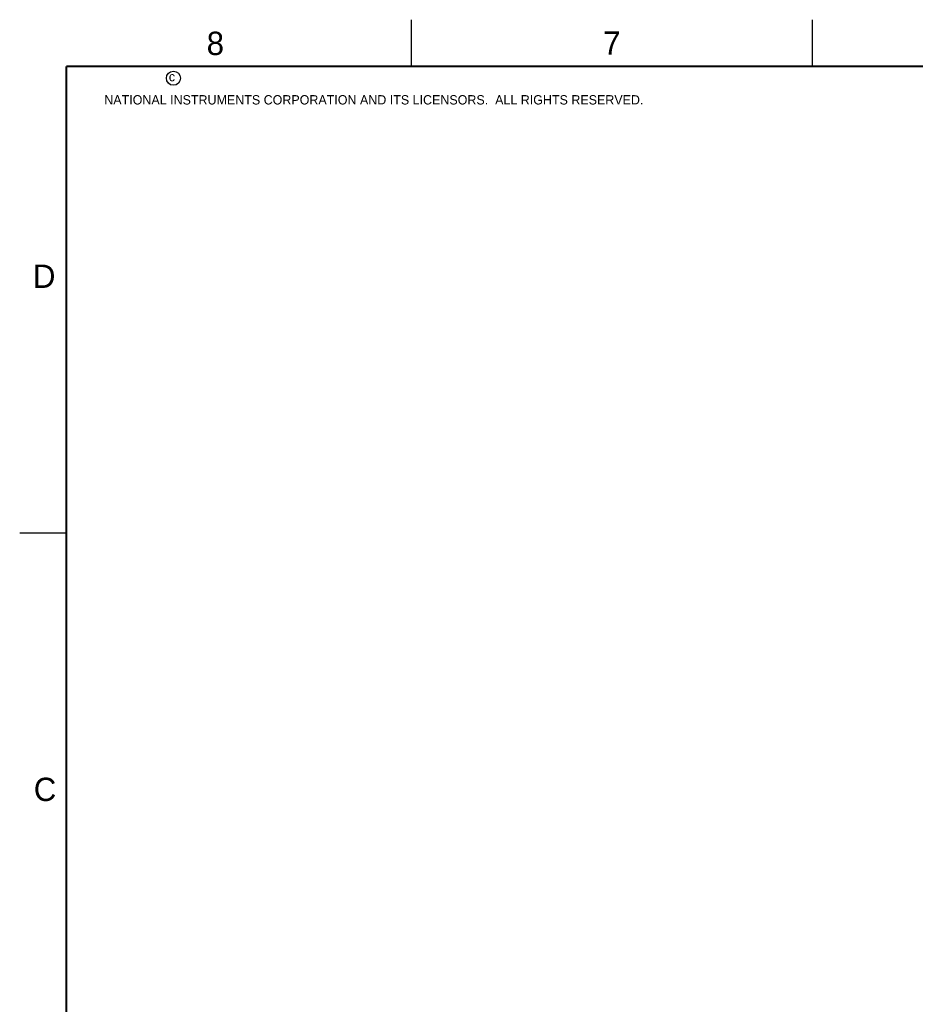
# Model space of a CAD drawing. Header units: inches. Extents: x 0 to 34, y 0 to 22.
# Tile 3 of 39: x 0 to 9.6, y 11.4 to 22. Entities that reach past the tile are written whole.
import ezdxf

# ---------------------------------------------------------------- set-up
doc = ezdxf.new("R2010")
doc.units = ezdxf.units.IN
doc.header["$LTSCALE"] = 1.87
doc.header["$MEASUREMENT"] = 0
doc.layers.get('0').update_dxf_attribs({"linetype": 'CONTINUOUS'})
doc.styles.add('TEXTSTYLE_2', font='txt')

msp = doc.modelspace()

# ---------------------------------------------------------------- linework, layer by layer
at = {"color": 2, "linetype": 'CONTINUOUS'}
for p, q in [((4.2, 21.5), (4.2, 22)), ((8.5, 21.5), (8.5, 22)), ((0, 16.5), (0.5, 16.5))]:
    msp.add_line(p, q, dxfattribs=at)
at = {"color": 7, "linetype": 'CONTINUOUS', "const_width": 0.02}
for points in [[(0.5, 21.5), (0.5, 0.5)], [(33.5, 21.5), (0.5, 21.5)]]:
    msp.add_lwpolyline(points, dxfattribs=at)
at = {"color": 2, "linetype": 'CONTINUOUS'}
msp.add_circle((1.648, 21.373), 0.0754, dxfattribs=at)

# ---------------------------------------------------------------- texts
at = {"color": 2, "linetype": 'CONTINUOUS', "attachment_point": 1, "line_spacing_factor": 0.9, "style": 'TEXTSTYLE_2'}
for s, insert, char_height, width in [('8', (2.005, 21.871), 0.25, 0.25), ('7', (6.256, 21.874), 0.25, 0.25), ('c', (1.599, 21.439), 0.1, 0.1), ('NATIONAL INSTRUMENTS CORPORATION AND ITS LICENSORS.  ALL RIGHTS RESERVED.', (0.907, 21.191), 0.1, 7.3), ('D', (0.142, 19.375), 0.25, 0.25), ('C', (0.151, 13.875), 0.25, 0.25)]:
    msp.add_mtext(s, dxfattribs=dict(at, insert=insert, char_height=char_height, width=width))

doc.saveas('drawing.dxf')
